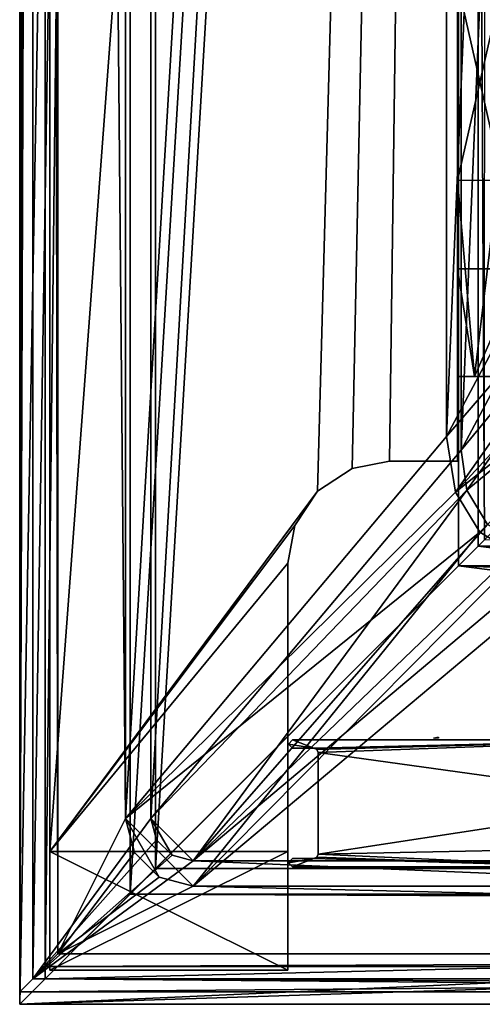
# Model space of a CAD drawing. Header units: metres. Extents: x 0 to 904, y -904 to 0.
# Tile 1 of 236: x 0 to 54, y -904 to -788. Entities that reach past the tile are written whole.
import ezdxf

# ---------------------------------------------------------------- set-up
doc = ezdxf.new("R2010")
doc.units = ezdxf.units.M

msp = doc.modelspace()

# ---------------------------------------------------------------- linework, layer by layer
at = {"layer": 'top'}
for points in [[(3.567204, -885.9776, 2063.059814), (51.564125, -239.308899, 2063.059814), (3.563107, -25.973949, 2063.059814)], [(3.563107, -25.973949, 163.059692), (51.564125, -239.308899, 163.059692), (3.567204, -885.977478, 163.059692)], [(3.567204, -885.977478, 163.059692), (3.567204, -885.977478, 176.059662), (3.563107, -25.973949, 163.059692)], [(3.567204, -885.977478, 176.059662), (3.563107, -25.973949, 176.059692), (3.563107, -25.973949, 163.059692)], [(3.567204, -885.9776, 2050.059814), (3.563107, -25.973949, 2050.059814), (3.567204, -885.977478, 176.059662)], [(3.567204, -885.977478, 176.059662), (3.563107, -25.973949, 2050.059814), (3.563107, -25.973949, 176.059692)], [(3.567204, -885.9776, 2063.059814), (3.563107, -25.973949, 2063.059814), (3.567204, -885.9776, 2050.059814)], [(3.563107, -25.973949, 2063.059814), (3.563107, -25.973949, 2050.059814), (3.567204, -885.9776, 2050.059814)], [(35.081711, -843.492188, 2063.059814), (51.564125, -239.308899, 2063.059814), (3.567204, -885.9776, 2063.059814)], [(51.564125, -239.308899, 163.059692), (35.081711, -843.492188, 163.059692), (3.567204, -885.977478, 163.059692)], [(35.081711, -843.492188, 2063.059814), (39.149845, -840.820007, 2063.059814), (51.564125, -239.308899, 2063.059814)], [(51.564125, -239.308899, 163.059692), (39.149845, -840.820007, 163.059692), (35.081711, -843.492188, 163.059692)], [(39.149845, -840.820007, 2063.059814), (43.566975, -839.977417, 2063.059814), (51.564125, -239.308899, 2063.059814)], [(43.566975, -839.977417, 163.059692), (39.149845, -840.820007, 163.059692), (51.564125, -239.308899, 163.059692)], [(51.564125, -239.308899, 2063.059814), (43.566975, -839.977417, 2063.059814), (51.567074, -839.977356, 2063.059814)], [(51.567074, -839.977356, 163.059692), (43.566975, -839.977417, 163.059692), (51.564125, -239.308899, 163.059692)], [(51.564125, -239.308899, 163.059692), (51.562679, -446.597717, 178.448685), (51.567074, -839.977356, 163.059692)], [(51.567074, -839.977356, 2063.059814), (51.565228, -467.355255, 2039.645508), (51.564125, -239.308899, 2063.059814)], [(51.562679, -446.597717, 178.448685), (51.565266, -467.232391, 179.128387), (51.567074, -839.977356, 163.059692)], [(51.565491, -519.952271, 2038.379517), (51.565228, -467.355255, 2039.645508), (51.567074, -839.977356, 2063.059814)], [(51.567074, -839.977356, 163.059692), (51.565266, -467.232391, 179.128387), (51.565376, -488.072296, 181.206223)], [(51.565376, -488.072296, 181.206223), (51.565487, -509.120331, 184.762558), (51.567074, -839.977356, 163.059692)], [(51.565487, -509.120331, 184.762558), (51.565582, -530.752747, 190.011917), (51.567074, -839.977356, 163.059692)], [(51.56575, -572.431702, 2034.584595), (51.565491, -519.952271, 2038.379517), (51.567074, -839.977356, 2063.059814)], [(51.567074, -839.977356, 163.059692), (51.565582, -530.752747, 190.011917), (51.565697, -552.826843, 197.137772)], [(51.565697, -552.826843, 197.137772), (51.565811, -575.18042, 206.322891), (51.567074, -839.977356, 163.059692)], [(51.567074, -839.977356, 2063.059814), (51.566608, -750.220703, 2041.852539), (51.56575, -572.431702, 2034.584595)], [(51.565811, -575.18042, 206.322891), (51.566532, -716.040283, 218.190094), (51.567074, -839.977356, 163.059692)], [(51.567074, -839.977356, 163.059692), (51.566532, -716.040283, 218.190094), (51.566612, -738.257874, 215.371262)], [(51.566612, -738.257874, 215.371262), (51.56675, -760.885986, 213.047821), (51.567074, -839.977356, 163.059692)], [(51.566772, -783.547546, 2047.543701), (51.566608, -750.220703, 2041.852539), (51.567074, -839.977356, 2063.059814)], [(51.56675, -760.885986, 213.047821), (51.566849, -783.818665, 211.260315), (51.567074, -839.977356, 163.059692)], [(51.566772, -783.547546, 2047.543701), (59.183365, -817.303101, 2048.105957), (62.000507, -783.512085, 2045.699951)], [(56.923481, -783.382935, 212.235397), (51.56694, -806.891174, 210.037842), (51.566849, -783.818665, 211.260315)], [(56.923481, -783.382935, 212.235397), (56.34148, -806.840271, 210.88269), (51.56694, -806.891174, 210.037842)], [(51.566772, -783.547546, 2047.543701), (51.566936, -817.303101, 2049.44873), (59.183365, -817.303101, 2048.105957)], [(51.566936, -817.303101, 2049.44873), (51.566772, -783.547546, 2047.543701), (51.567074, -839.977356, 2063.059814)], [(51.567074, -839.977356, 163.059692), (51.566849, -783.818665, 211.260315), (51.56694, -806.891174, 210.037842)], [(56.34148, -806.840271, 210.88269), (53.567417, -829.977356, 209.743622), (51.56694, -806.891174, 210.037842)], [(51.56694, -806.891174, 210.037842), (53.567417, -829.977356, 209.743622), (51.567055, -829.9599, 209.390945)], [(51.56694, -806.891174, 210.037842), (51.567055, -829.9599, 209.390945), (51.567074, -839.977356, 163.059692)], [(56.34148, -806.840271, 210.88269), (57.567383, -829.977051, 210.448822), (53.567417, -829.977356, 209.743622)], [(59.183365, -817.303101, 2048.105957), (51.566936, -817.303101, 2049.44873), (53.567028, -829.977356, 2049.096191)], [(53.567028, -829.977356, 2049.096191), (51.566936, -817.303101, 2049.44873), (51.567417, -829.977356, 2049.44873)], [(51.567074, -839.977356, 2063.059814), (51.567417, -829.977356, 2049.44873), (51.566936, -817.303101, 2049.44873)], [(57.567417, -829.977295, 2048.390869), (59.183365, -817.303101, 2048.105957), (53.567028, -829.977356, 2049.096191)], [(51.567417, -829.977356, 660.948853), (51.567055, -829.9599, 209.390945), (53.567417, -829.977356, 209.743622)], [(51.567055, -829.9599, 209.390945), (51.567417, -829.977356, 660.948853), (51.567074, -839.977356, 163.059692)], [(51.567074, -839.977356, 163.059692), (51.567417, -829.977356, 660.948853), (51.567074, -839.977356, 2063.059814)], [(51.567417, -829.977356, 660.948853), (51.567417, -829.977356, 2049.44873), (51.567074, -839.977356, 2063.059814)], [(53.567417, -829.977356, 660.948853), (51.567417, -829.977356, 660.948853), (53.567417, -829.977356, 209.743622)], [(51.567417, -829.977356, 2049.44873), (51.567417, -829.977356, 660.948853), (53.567028, -829.977356, 2049.096191)], [(51.567417, -829.977356, 660.948853), (53.567417, -829.977356, 660.948853), (53.567028, -829.977356, 2049.096191)], [(57.567417, -829.977295, 2048.390869), (53.567028, -829.977356, 2049.096191), (57.567417, -829.977295, 1377.948853)], [(53.567028, -829.977356, 2049.096191), (53.567417, -829.977356, 660.948853), (57.567417, -829.977295, 1377.948853)], [(57.567192, -829.977478, 627.740967), (53.567417, -829.977356, 209.743622), (57.567383, -829.977051, 210.448822)], [(57.567417, -829.977295, 660.948853), (53.567417, -829.977356, 660.948853), (57.567192, -829.977478, 627.740967)], [(57.567417, -829.977295, 1377.948853), (53.567417, -829.977356, 660.948853), (57.567417, -829.977295, 1019.238037)], [(53.567417, -829.977356, 660.948853), (57.567417, -829.977295, 661.266418), (57.567417, -829.977295, 1019.238037)], [(53.567417, -829.977356, 660.948853), (57.567417, -829.977295, 660.948853), (57.567417, -829.977295, 661.266418)], [(53.567417, -829.977356, 660.948853), (53.567417, -829.977356, 209.743622), (57.567192, -829.977478, 627.740967)], [(43.566975, -839.977417, 2063.059814), (39.149845, -840.820007, 2063.059814), (43.566975, -839.977417, 163.059692)], [(39.149845, -840.820007, 2063.059814), (39.149845, -840.820007, 163.059692), (43.566975, -839.977417, 163.059692)], [(51.567074, -839.977356, 2063.059814), (43.566975, -839.977417, 2063.059814), (51.567074, -839.977356, 163.059692)], [(43.566975, -839.977417, 2063.059814), (43.566975, -839.977417, 163.059692), (51.567074, -839.977356, 163.059692)], [(39.149845, -840.820007, 2063.059814), (35.081711, -843.492188, 2063.059814), (39.149845, -840.820007, 163.059692)], [(35.081711, -843.492188, 2063.059814), (35.081711, -843.492188, 163.059692), (39.149845, -840.820007, 163.059692)], [(32.409554, -847.560364, 2063.059814), (35.081711, -843.492188, 2063.059814), (3.567204, -885.9776, 2063.059814)], [(3.567204, -885.977478, 163.059692), (35.081711, -843.492188, 163.059692), (32.409554, -847.560364, 163.059692)], [(35.081711, -843.492188, 2063.059814), (32.409554, -847.560364, 2063.059814), (35.081711, -843.492188, 163.059692)], [(32.409554, -847.560364, 2063.059814), (32.409554, -847.560364, 163.059692), (35.081711, -843.492188, 163.059692)], [(31.567036, -851.977478, 2063.059814), (32.409554, -847.560364, 2063.059814), (3.567204, -885.9776, 2063.059814)], [(32.409554, -847.560364, 163.059692), (31.567036, -851.977478, 163.059692), (3.567204, -885.977478, 163.059692)], [(32.409554, -847.560364, 2063.059814), (31.567036, -851.977478, 2063.059814), (32.409554, -847.560364, 163.059692)], [(31.567036, -851.977478, 2063.059814), (31.567036, -851.977478, 163.059692), (32.409554, -847.560364, 163.059692)], [(31.567202, -885.977478, 2063.059814), (31.567036, -851.977478, 2063.059814), (3.567204, -885.9776, 2063.059814)], [(31.567036, -851.977478, 163.059692), (31.567202, -885.977478, 163.059692), (3.567204, -885.977478, 163.059692)], [(31.567202, -885.977478, 2063.059814), (31.567202, -885.977478, 2050.059814), (31.567036, -851.977478, 2063.059814)], [(31.567202, -885.977478, 2050.059814), (31.567202, -885.977478, 176.059662), (31.567036, -851.977478, 2063.059814)], [(31.567036, -851.977478, 2063.059814), (31.567202, -885.977478, 176.059662), (31.567036, -851.977478, 163.059692)], [(31.567202, -885.977478, 176.059662), (31.567202, -885.977478, 163.059692), (31.567036, -851.977478, 163.059692)], [(31.567202, -885.977478, 2050.059814), (3.567204, -885.9776, 2050.059814), (31.56727, -899.977478, 2050.059814)], [(3.567204, -885.9776, 2063.059814), (3.567204, -885.9776, 2050.059814), (31.567202, -885.977478, 2063.059814)], [(3.567204, -885.9776, 2050.059814), (31.567202, -885.977478, 2050.059814), (31.567202, -885.977478, 2063.059814)], [(31.567202, -885.977478, 163.059692), (31.567202, -885.977478, 176.059662), (3.567204, -885.977478, 163.059692)], [(31.567202, -885.977478, 176.059662), (3.567204, -885.977478, 176.059662), (3.567204, -885.977478, 163.059692)], [(3.567271, -899.977478, 176.059662), (3.567204, -885.977478, 176.059662), (31.567202, -885.977478, 176.059662)], [(3.567271, -899.977478, 176.059662), (3.567204, -885.9776, 2050.059814), (3.567204, -885.977478, 176.059662)], [(3.567204, -885.9776, 2050.059814), (3.567271, -899.9776, 2050.059814), (31.56727, -899.977478, 2050.059814)], [(3.567271, -899.977478, 176.059662), (3.567271, -899.9776, 2050.059814), (3.567204, -885.9776, 2050.059814)], [(31.56727, -899.977478, 176.059662), (3.567271, -899.977478, 176.059662), (31.567202, -885.977478, 176.059662)], [(31.567202, -885.977478, 2050.059814), (31.56727, -899.977478, 2050.059814), (31.567202, -885.977478, 176.059662)], [(31.56727, -899.977478, 2050.059814), (31.56727, -899.977478, 176.059662), (31.567202, -885.977478, 176.059662)], [(31.56727, -899.977478, 176.059662), (31.56727, -899.977478, 2050.059814), (3.567271, -899.977478, 176.059662)], [(31.56727, -899.977478, 2050.059814), (3.567271, -899.9776, 2050.059814), (3.567271, -899.977478, 176.059662)]]:
    msp.add_3dface(points, dxfattribs=at)
at = {"layer": 'top01'}
for points in [[(31.645, -873.312317, 163.059708), (32.143028, -872.812256, 163.059708), (34.643028, -873.812256, 163.059708)], [(32.143028, -872.812256, 163.059708), (31.645, -873.312317, 163.059708), (32.143028, -872.812256, 2063.059814)], [(31.645, -873.312317, 163.059708), (31.645, -873.312317, 2063.059814), (32.143028, -872.812256, 2063.059814)], [(32.143028, -872.812256, 2063.059814), (31.645, -873.312317, 2063.059814), (34.643028, -873.812256, 2063.059814)], [(34.643028, -873.812256, 163.059708), (32.143028, -872.812256, 163.059708), (76.182671, -872.812256, 163.059708)], [(76.182671, -872.812256, 163.059708), (32.143028, -872.812256, 163.059708), (76.182671, -872.812256, 2063.059814)], [(32.143028, -872.812256, 163.059708), (32.143028, -872.812256, 2063.059814), (76.182671, -872.812256, 2063.059814)], [(76.182671, -872.812256, 2063.059814), (32.143028, -872.812256, 2063.059814), (34.643028, -873.812256, 2063.059814)], [(76.182671, -872.812256, 163.059708), (34.995953, -873.959351, 163.059708), (34.643028, -873.812256, 163.059708)], [(34.643028, -873.812256, 2063.059814), (34.996231, -873.959595, 2063.059814), (76.182671, -872.812256, 2063.059814)], [(35.143028, -874.312256, 163.059708), (34.995953, -873.959351, 163.059708), (76.182671, -872.812256, 163.059708)], [(34.996231, -873.959595, 2063.059814), (35.143028, -874.312256, 2063.059814), (76.182671, -872.812256, 2063.059814)], [(76.182671, -879.998901, 163.059708), (35.143028, -874.312256, 163.059708), (76.182671, -872.812256, 163.059708)], [(76.182671, -872.812256, 2063.059814), (35.143028, -874.312256, 2063.059814), (76.182671, -879.998901, 2063.059814)], [(32.143028, -873.812256, 163.059708), (31.645, -873.312317, 163.059708), (34.643028, -873.812256, 163.059708)], [(31.645, -873.312317, 163.059708), (32.143028, -873.812256, 163.059708), (31.645, -873.312317, 2063.059814)], [(32.143028, -873.812256, 163.059708), (32.143028, -873.812256, 2063.059814), (31.645, -873.312317, 2063.059814)], [(34.643028, -873.812256, 2063.059814), (31.645, -873.312317, 2063.059814), (32.143028, -873.812256, 2063.059814)], [(34.643028, -873.812256, 163.059708), (34.643028, -873.812256, 2063.059814), (32.143028, -873.812256, 163.059708)], [(34.643028, -873.812256, 2063.059814), (32.143028, -873.812256, 2063.059814), (32.143028, -873.812256, 163.059708)], [(34.643028, -873.812256, 163.059708), (34.995953, -873.959351, 163.059708), (34.643028, -873.812256, 2063.059814)], [(34.995953, -873.959351, 163.059708), (34.996231, -873.959595, 2063.059814), (34.643028, -873.812256, 2063.059814)], [(35.143028, -874.312256, 163.059708), (35.143028, -874.312256, 2063.059814), (34.995953, -873.959351, 163.059708)], [(35.143028, -874.312256, 2063.059814), (34.996231, -873.959595, 2063.059814), (34.995953, -873.959351, 163.059708)], [(35.143028, -886.312256, 163.059708), (35.143028, -874.312256, 163.059708), (76.182671, -879.998901, 163.059708)], [(35.143028, -886.312256, 163.059708), (35.143028, -886.312256, 2063.059814), (35.143028, -874.312256, 163.059708)], [(35.143028, -886.312256, 2063.059814), (35.143028, -874.312256, 2063.059814), (35.143028, -874.312256, 163.059708)], [(35.143028, -874.312256, 2063.059814), (35.143028, -886.312256, 2063.059814), (76.182671, -879.998901, 2063.059814)], [(73.765739, -885.525024, 163.059708), (35.143028, -886.312256, 163.059708), (76.182671, -879.998901, 163.059708)], [(76.182671, -879.998901, 2063.059814), (35.143028, -886.312256, 2063.059814), (73.765739, -885.525024, 2063.059814)], [(73.765739, -885.525024, 163.059708), (68.184853, -887.812256, 163.059708), (35.143028, -886.312256, 163.059708)], [(35.143028, -886.312256, 2063.059814), (68.184853, -887.812256, 2063.059814), (73.765739, -885.525024, 2063.059814)], [(34.643028, -886.812256, 163.059708), (32.143028, -887.812256, 163.059708), (31.645, -887.312317, 163.059708)], [(31.645, -887.312317, 163.059708), (32.143028, -886.812256, 163.059708), (34.643028, -886.812256, 163.059708)], [(32.143028, -886.812256, 163.059708), (31.645, -887.312317, 163.059708), (32.143028, -886.812256, 2063.059814)], [(31.645, -887.312317, 163.059708), (31.645, -887.312317, 2063.059814), (32.143028, -886.812256, 2063.059814)], [(34.643028, -886.812256, 2063.059814), (31.645, -887.312317, 2063.059814), (32.143028, -887.812256, 2063.059814)], [(34.643028, -886.812256, 2063.059814), (32.143028, -886.812256, 2063.059814), (31.645, -887.312317, 2063.059814)], [(68.184853, -887.812256, 163.059708), (32.143028, -887.812256, 163.059708), (34.643028, -886.812256, 163.059708)], [(34.643028, -886.812256, 163.059708), (32.143028, -886.812256, 163.059708), (34.643028, -886.812256, 2063.059814)], [(32.143028, -886.812256, 163.059708), (32.143028, -886.812256, 2063.059814), (34.643028, -886.812256, 2063.059814)], [(68.184853, -887.812256, 2063.059814), (34.643028, -886.812256, 2063.059814), (32.143028, -887.812256, 2063.059814)], [(34.995953, -886.665161, 163.059708), (68.184853, -887.812256, 163.059708), (34.643028, -886.812256, 163.059708)], [(34.995953, -886.665161, 163.059708), (34.643028, -886.812256, 163.059708), (34.995674, -886.665466, 2063.059814)], [(34.643028, -886.812256, 163.059708), (34.643028, -886.812256, 2063.059814), (34.995674, -886.665466, 2063.059814)], [(34.995674, -886.665466, 2063.059814), (34.643028, -886.812256, 2063.059814), (68.184853, -887.812256, 2063.059814)], [(34.995953, -886.665161, 163.059708), (34.995674, -886.665466, 2063.059814), (35.143028, -886.312256, 2063.059814)], [(35.143028, -886.312256, 2063.059814), (34.995674, -886.665466, 2063.059814), (68.184853, -887.812256, 2063.059814)], [(68.184853, -887.812256, 163.059708), (34.995953, -886.665161, 163.059708), (35.143028, -886.312256, 163.059708)], [(35.143028, -886.312256, 163.059708), (34.995953, -886.665161, 163.059708), (35.143028, -886.312256, 2063.059814)], [(31.645, -887.312317, 163.059708), (32.143028, -887.812256, 163.059708), (31.645, -887.312317, 2063.059814)], [(32.143028, -887.812256, 163.059708), (32.143028, -887.812256, 2063.059814), (31.645, -887.312317, 2063.059814)], [(68.184853, -887.812256, 163.059708), (68.184853, -887.812256, 2063.059814), (32.143028, -887.812256, 163.059708)], [(68.184853, -887.812256, 2063.059814), (32.143028, -887.812256, 2063.059814), (32.143028, -887.812256, 163.059708)]]:
    msp.add_3dface(points, dxfattribs=at)
at = {"layer": 'top0123413'}
for points in [[(0, 0), (0, -902.534607), (1.527202, -1.527202, 175)], [(3.000114, -3.000114), (0, -902.534607), (0, 0)], [(0, -902.534607), (1.527202, -901.007446, 175), (1.527202, -1.527202, 175)], [(1.527202, -1.527202, 175), (1.527202, -901.007446, 175), (15.461334, -20.418251, 175)], [(3.000114, -3.000114), (3.000114, -899.534485), (0, -902.534607)], [(3.000114, -899.534485), (3.000114, -3.000114), (4.501135, -898.033508, 172)], [(3.000114, -3.000114), (4.501135, -4.501135, 172), (4.501135, -898.033508, 172)], [(4.501135, -898.033508, 172), (4.501135, -4.501135, 172), (12.461334, -882.113098, 172)], [(12.461334, -882.113098, 172), (4.501135, -4.501135, 172), (12.461334, -20.418251, 172)], [(15.461334, -20.418251, 175), (1.527202, -901.007446, 175), (15.461334, -882.113098, 175)], [(12.461334, -20.418251, 160.059708), (50.278126, -244.304382, 160.059708), (12.461334, -882.113098, 160.059708)], [(12.461334, -20.418251, 172), (12.461334, -20.418251, 160.059708), (12.461334, -882.113098, 172)], [(12.461334, -20.418251, 160.059708), (12.461334, -882.113098, 160.059708), (12.461334, -882.113098, 172)], [(15.461334, -882.113098, 163.059708), (52.007832, -244.304382, 163.059708), (15.461334, -20.418251, 163.059708)], [(15.461334, -882.113098, 175), (15.461334, -882.113098, 163.059708), (15.461334, -20.418251, 175)], [(15.461334, -882.113098, 163.059708), (15.461334, -20.418251, 163.059708), (15.461334, -20.418251, 175)], [(50.278126, -244.304382, 160.059708), (50.277138, -837.064209, 160.059708), (12.461334, -882.113098, 160.059708)], [(52.009186, -838.691467, 163.059708), (52.007832, -244.304382, 163.059708), (15.461334, -882.113098, 163.059708)], [(50.277138, -837.064209, 160.059708), (50.278126, -244.304382, 160.059708), (74.938576, -244.304413, 117.34655)], [(78.807236, -783.456238, 110.644272), (50.277138, -837.064209, 160.059708), (74.938576, -244.304413, 117.34655)], [(76.680428, -244.304428, 120.325508), (52.007832, -244.304382, 163.059708), (52.009186, -838.691467, 163.059708)], [(80.562805, -785.039307, 113.603523), (76.680428, -244.304428, 120.325508), (52.009186, -838.691467, 163.059708)], [(50.277138, -837.064209, 160.059708), (78.807236, -783.456238, 110.644272), (81.644386, -800.537598, 110.398422)], [(80.562805, -785.039307, 113.603523), (52.009186, -838.691467, 163.059708), (83.190475, -800.742126, 113.377274)], [(51.342094, -843.609802, 160.059708), (50.277138, -837.064209, 160.059708), (81.644386, -800.537598, 110.398422)], [(51.342094, -843.609802, 160.059708), (81.644386, -800.537598, 110.398422), (84.916481, -807.19397, 110.275879)], [(52.009186, -838.691467, 163.059708), (52.680294, -843.389954, 163.059708), (83.190475, -800.742126, 113.377274)], [(83.190475, -800.742126, 113.377274), (52.680294, -843.389954, 163.059708), (90.472641, -812.066101, 113.147629)], [(89.596916, -812.942505, 110.147163), (51.342094, -843.609802, 160.059708), (84.916481, -807.19397, 110.275879)], [(52.680294, -843.389954, 163.059708), (55.092537, -847.446838, 163.059708), (90.472641, -812.066101, 113.147629)], [(54.216599, -848.322876, 160.059708), (51.342094, -843.609802, 160.059708), (89.596916, -812.942505, 110.147163)], [(58.945709, -851.17511, 160.059708), (54.216599, -848.322876, 160.059708), (89.596916, -812.942505, 110.147163)], [(12.461334, -882.113098, 160.059708), (50.277138, -837.064209, 160.059708), (51.342094, -843.609802, 160.059708)], [(52.680294, -843.389954, 163.059708), (52.009186, -838.691467, 163.059708), (15.461334, -882.113098, 163.059708)], [(51.342094, -843.609802, 160.059708), (54.216599, -848.322876, 160.059708), (12.461334, -882.113098, 160.059708)], [(15.461334, -882.113098, 163.059708), (20.421534, -887.073303, 163.059708), (52.680294, -843.389954, 163.059708)], [(20.421534, -887.073303, 163.059708), (55.092537, -847.446838, 163.059708), (52.680294, -843.389954, 163.059708)], [(54.216599, -848.322876, 160.059708), (20.421534, -890.073303, 160.059708), (12.461334, -882.113098, 160.059708)], [(20.421534, -887.073303, 163.059708), (59.149387, -849.859253, 163.059708), (55.092537, -847.446838, 163.059708)], [(20.421534, -890.073303, 160.059708), (54.216599, -848.322876, 160.059708), (58.945709, -851.17511, 160.059708)], [(63.84798, -850.530273, 163.059708), (59.149387, -849.859253, 163.059708), (20.421534, -887.073303, 163.059708)], [(350.77301, -887.073303, 163.059708), (63.84798, -850.530273, 163.059708), (20.421534, -887.073303, 163.059708)], [(65.475243, -852.262329, 160.059708), (20.421534, -890.073303, 160.059708), (58.945709, -851.17511, 160.059708)], [(350.77301, -890.073303, 160.059708), (20.421534, -890.073303, 160.059708), (65.475243, -852.262329, 160.059708)], [(1.527202, -901.007446, 175), (16.125875, -884.593201, 175), (15.461334, -882.113098, 175)], [(13.527799, -886.093201, 172), (4.501135, -898.033508, 172), (12.461334, -882.113098, 172)], [(20.421534, -890.073303, 160.059708), (16.441435, -889.006836, 160.059708), (12.461334, -882.113098, 160.059708)], [(12.461334, -882.113098, 160.059708), (16.441435, -889.006836, 160.059708), (13.527799, -886.093201, 160.059708)], [(13.527799, -886.093201, 172), (12.461334, -882.113098, 172), (13.527799, -886.093201, 160.059708)], [(13.527799, -886.093201, 160.059708), (12.461334, -882.113098, 172), (12.461334, -882.113098, 160.059708)], [(16.125875, -884.593201, 163.059708), (17.941435, -886.408752, 163.059708), (15.461334, -882.113098, 163.059708)], [(17.941435, -886.408752, 163.059708), (20.421534, -887.073303, 163.059708), (15.461334, -882.113098, 163.059708)], [(15.461334, -882.113098, 163.059708), (15.461334, -882.113098, 175), (16.125875, -884.593201, 163.059708)], [(15.461334, -882.113098, 175), (16.125875, -884.593201, 175), (16.125875, -884.593201, 163.059708)], [(1.527202, -901.007446, 175), (17.941435, -886.408752, 175), (16.125875, -884.593201, 175)], [(16.125875, -884.593201, 163.059708), (16.125875, -884.593201, 175), (17.941435, -886.408752, 175)], [(17.941435, -886.408752, 175), (17.941435, -886.408752, 163.059708), (16.125875, -884.593201, 163.059708)], [(20.421534, -887.073303, 175), (17.941435, -886.408752, 175), (1.527202, -901.007446, 175)], [(13.527799, -886.093201, 172), (16.441435, -889.006836, 172), (4.501135, -898.033508, 172)], [(16.441435, -889.006836, 160.059708), (16.441435, -889.006836, 172), (13.527799, -886.093201, 172)], [(16.441435, -889.006836, 160.059708), (13.527799, -886.093201, 172), (13.527799, -886.093201, 160.059708)], [(20.421534, -887.073303, 175), (20.421534, -887.073303, 163.059708), (17.941435, -886.408752, 175)], [(20.421534, -887.073303, 163.059708), (17.941435, -886.408752, 163.059708), (17.941435, -886.408752, 175)], [(350.77301, -901.007446, 175), (20.421534, -887.073303, 175), (1.527202, -901.007446, 175)], [(350.77301, -887.073303, 175), (20.421534, -887.073303, 175), (350.77301, -901.007446, 175)], [(350.77301, -887.073303, 175), (350.77301, -887.073303, 163.059708), (20.421534, -887.073303, 175)], [(350.77301, -887.073303, 163.059708), (20.421534, -887.073303, 163.059708), (20.421534, -887.073303, 175)], [(16.441435, -889.006836, 172), (20.421534, -890.073303, 172), (4.501135, -898.033508, 172)], [(20.421534, -890.073303, 160.059708), (20.421534, -890.073303, 172), (16.441435, -889.006836, 160.059708)], [(20.421534, -890.073303, 172), (16.441435, -889.006836, 172), (16.441435, -889.006836, 160.059708)], [(4.501135, -898.033508, 172), (20.421534, -890.073303, 172), (350.77301, -898.033508, 172)], [(20.421534, -890.073303, 172), (350.77301, -890.073303, 172), (350.77301, -898.033508, 172)], [(20.421534, -890.073303, 172), (20.421534, -890.073303, 160.059708), (350.77301, -890.073303, 172)], [(20.421534, -890.073303, 160.059708), (350.77301, -890.073303, 160.059708), (350.77301, -890.073303, 172)], [(350.77301, -899.534485), (3.000114, -899.534485), (350.77301, -898.033508, 172)], [(3.000114, -899.534485), (4.501135, -898.033508, 172), (350.77301, -898.033508, 172)], [(3.000114, -899.534485), (350.77301, -899.534485), (0, -902.534607)], [(0, -902.534607), (350.77301, -899.534485), (350.77301, -902.534607)], [(0, -902.534607), (350.77301, -902.534607), (1.527202, -901.007446, 175)], [(350.77301, -902.534607), (350.77301, -901.007446, 175), (1.527202, -901.007446, 175)]]:
    msp.add_3dface(points, dxfattribs=at)
at = {"layer": 'top0123414'}
for points in [[(0, 0, 2111.059814), (0, 0, 2051.059814), (0, -904, 2111.059814)], [(0, 0, 2051.059814), (0, -904, 2051.059814), (0, -904, 2111.059814)], [(0, 0, 2051.059814), (16, -16, 2051.059814), (0, -904, 2051.059814)], [(3, -3, 2111.059814), (0, 0, 2111.059814), (0, -904, 2111.059814)], [(3, -901, 2111.059814), (3, -3, 2111.059814), (0, -904, 2111.059814)], [(13, -13, 2054.059814), (3, -3, 2054.059814), (3, -901, 2054.059814)], [(3, -901, 2111.059814), (3, -901, 2054.059814), (3, -3, 2111.059814)], [(3, -901, 2054.059814), (3, -3, 2054.059814), (3, -3, 2111.059814)], [(13, -13, 2054.059814), (3, -901, 2054.059814), (13, -891, 2054.059814)], [(13, -13, 2066.059814), (13, -13, 2054.059814), (13, -891, 2066.059814)], [(13, -13, 2054.059814), (13, -891, 2054.059814), (13, -891, 2066.059814)], [(13, -891, 2066.059814), (51.698021, -244, 2066.059814), (13, -13, 2066.059814)], [(16, -16, 2051.059814), (16, -888, 2051.059814), (0, -904, 2051.059814)], [(16, -888, 2063.059814), (16, -888, 2051.059814), (16, -16, 2063.059814)], [(16, -888, 2051.059814), (16, -16, 2051.059814), (16, -16, 2063.059814)], [(16, -888, 2063.059814), (16, -16, 2063.059814), (54, -244, 2063.059814)], [(51.698021, -852.302002, 2066.059814), (51.698021, -244, 2066.059814), (13, -891, 2066.059814)], [(54, -850, 2063.059814), (16, -888, 2063.059814), (54, -244, 2063.059814)], [(55.041393, -244, 2078.537354), (51.698021, -244, 2066.059814), (54.758785, -849.241211, 2077.482666)], [(54.758785, -849.241211, 2077.482666), (51.698021, -244, 2066.059814), (51.698021, -852.302002, 2066.059814)], [(54, -850, 2063.059814), (54, -244, 2063.059814), (57.656563, -846.343445, 2076.706299)], [(54, -244, 2063.059814), (57.656563, -244, 2076.706299), (57.656563, -846.343445, 2076.706299)], [(57.656563, -846.343445, 2076.706299), (354, -846.343445, 2076.706299), (54, -850, 2063.059814)], [(354, -846.343445, 2076.706299), (354, -850, 2063.059814), (54, -850, 2063.059814)], [(51.698021, -852.302002, 2066.059814), (354, -852.302002, 2066.059814), (54.758785, -849.241211, 2077.482666)], [(54, -850, 2063.059814), (354, -888, 2063.059814), (16, -888, 2063.059814)], [(354, -850, 2063.059814), (354, -864.489197, 2063.059814), (54, -850, 2063.059814)], [(354, -864.489197, 2063.059814), (354, -888, 2063.059814), (54, -850, 2063.059814)], [(354, -891, 2066.059814), (51.698021, -852.302002, 2066.059814), (13, -891, 2066.059814)], [(354, -891, 2066.059814), (354, -864.489197, 2066.059814), (51.698021, -852.302002, 2066.059814)], [(354, -864.489197, 2066.059814), (354, -852.302002, 2066.059814), (51.698021, -852.302002, 2066.059814)], [(0, -904, 2051.059814), (16, -888, 2051.059814), (354, -888, 2051.059814)], [(354, -888, 2051.059814), (354, -892.569885, 2051.059814), (0, -904, 2051.059814)], [(354, -888, 2063.059814), (354, -888, 2051.059814), (16, -888, 2063.059814)], [(354, -888, 2051.059814), (16, -888, 2051.059814), (16, -888, 2063.059814)], [(3, -901, 2054.059814), (354, -892.569885, 2054.059814), (13, -891, 2054.059814)], [(13, -891, 2054.059814), (354, -892.569885, 2054.059814), (354, -891, 2054.059814)], [(354, -891, 2054.059814), (354, -891, 2066.059814), (13, -891, 2054.059814)], [(354, -891, 2066.059814), (13, -891, 2066.059814), (13, -891, 2054.059814)], [(354, -892.569885, 2051.059814), (354, -904, 2051.059814), (0, -904, 2051.059814)], [(3, -901, 2054.059814), (354, -901, 2054.059814), (354, -892.569885, 2054.059814)], [(3, -901, 2111.059814), (0, -904, 2111.059814), (354, -904, 2111.059814)], [(3, -901, 2054.059814), (3, -901, 2111.059814), (354, -901, 2054.059814)], [(3, -901, 2111.059814), (354, -901, 2111.059814), (354, -901, 2054.059814)], [(354, -901, 2111.059814), (3, -901, 2111.059814), (354, -904, 2111.059814)], [(0, -904, 2111.059814), (0, -904, 2051.059814), (354, -904, 2111.059814)], [(0, -904, 2051.059814), (354, -904, 2051.059814), (354, -904, 2111.059814)]]:
    msp.add_3dface(points, dxfattribs=at)
at = {"layer": 'top0123441'}
for points in [[(48.724152, -872.611938, 195.420822), (48.896152, -872.592957, 195.380356), (48.868458, -872.617249, 195.21907)], [(48.868458, -872.617249, 195.21907), (48.977261, -872.578247, 195.366898), (49.053326, -872.563904, 195.360184)], [(48.868458, -872.617249, 195.21907), (49.053326, -872.563904, 195.360184), (48.958714, -872.618652, 195.165649)], [(48.896152, -872.592957, 195.380356), (48.977261, -872.578247, 195.366898), (48.868458, -872.617249, 195.21907)], [(49.053326, -872.563904, 195.360184), (49.171715, -872.540039, 195.363907), (48.958714, -872.618652, 195.165649)], [(48.958714, -872.618652, 195.165649), (49.171715, -872.540039, 195.363907), (49.218529, -872.620544, 195.092606)], [(49.171715, -872.540039, 195.363907), (49.256432, -872.520569, 195.377533), (49.218529, -872.620544, 195.092606)], [(49.218529, -872.620544, 195.092606), (49.256432, -872.520569, 195.377533), (49.341923, -872.499878, 195.398483)], [(49.341923, -872.499878, 195.398483), (49.342014, -872.620728, 195.085403), (49.218529, -872.620544, 195.092606)]]:
    msp.add_3dface(points, dxfattribs=at)

doc.saveas('drawing.dxf')
